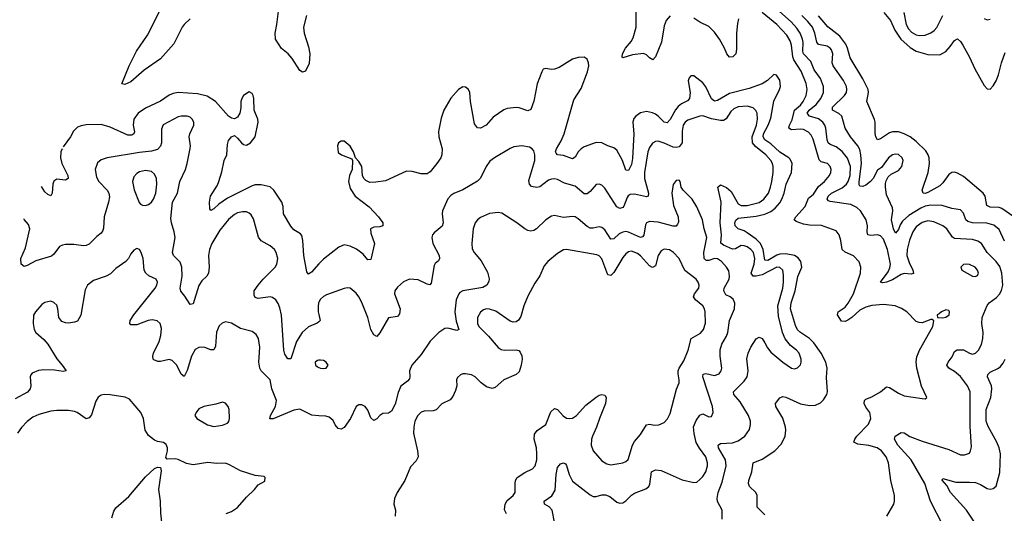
# Model space of a CAD drawing. Header units: inches. Extents: x 1550315 to 1685896, y 510706 to 640504.
# Tile 77 of 256: x 1587980 to 1594625, y 590989 to 594322. Entities that reach past the tile are written whole.
import ezdxf

# ---------------------------------------------------------------- set-up
doc = ezdxf.new("R2010")
doc.units = ezdxf.units.IN
doc.header["$MEASUREMENT"] = 0
doc.layers.add('B5589', color=7, linetype='Continuous')
doc.layers.add('B5599', color=7, linetype='Continuous')

msp = doc.modelspace()

# ---------------------------------------------------------------- linework, layer by layer
at = {"layer": 'B5589', "color": 5}
for points, elevation in [([(1589915, 594350), (1589895.4, 594270), (1589899.8, 594230), (1589930, 594138), (1589938.9, 594090), (1589933.5, 594026.5), (1589910, 593973.2), (1589890, 593967), (1589870, 593979.5), (1589819.8, 594059.8), (1589791.6, 594091.6), (1589746.6, 594126.6), (1589707.1, 594190), (1589703.4, 594230), (1589716.5, 594290), (1589735.9, 594450)], 580), ([(1589130, 594326.6), (1589090.8, 594290), (1589076.8, 594270), (1589021.5, 594158.5), (1588930, 594056.2), (1588819.8, 593980.2), (1588730, 593901.7), (1588690, 593883.6), (1588670, 593888), (1588719.7, 594010), (1588768.7, 594110), (1588842.6, 594217.4), (1588943.2, 594416.8)], 580), ([(1590000, 592672.4), (1589950, 592616.9), (1589930, 592603.7), (1589918.4, 592618.4), (1589897.2, 592730), (1589891.8, 592831.8), (1589885.3, 592865.3), (1589876.2, 592876.2), (1589830, 592903.6), (1589810, 592927), (1589761.3, 593010), (1589759.3, 593059.3), (1589749.6, 593090), (1589696.3, 593170), (1589670, 593192.6), (1589610, 593207.6), (1589570, 593206.2), (1589550, 593200.3), (1589382.9, 593117.1), (1589323.8, 593076.2), (1589290, 593043.6), (1589270, 593034), (1589264.2, 593044.2), (1589261.1, 593090), (1589268.6, 593130), (1589314.7, 593205.3), (1589324, 593230), (1589344.6, 593295.4), (1589360.5, 593370), (1589377.4, 593410), (1589381.8, 593478.2), (1589390, 593506.8), (1589410, 593530.8), (1589430, 593538.8), (1589450, 593522.8), (1589476.3, 593490), (1589490, 593479.3), (1589510, 593475.5), (1589537, 593490), (1589570, 593531.3), (1589589.5, 593630), (1589587.3, 593650), (1589563.6, 593710), (1589561.6, 593790), (1589557, 593810), (1589550, 593824), (1589530, 593834), (1589491, 593810), (1589479.1, 593790), (1589473, 593770), (1589472.5, 593727.5), (1589465.5, 593690), (1589450, 593664), (1589430, 593652.7), (1589410, 593657), (1589390, 593669.5), (1589302, 593770), (1589246.1, 593806.1), (1589181, 593821), (1589050, 593829.9), (1589016.2, 593823.8), (1588990, 593812.8), (1588930, 593771.9), (1588830, 593725.2), (1588778.9, 593690), (1588749.6, 593650), (1588745.8, 593610), (1588754.8, 593565.2), (1588750.3, 593550), (1588737.1, 593542.9), (1588710, 593541.5), (1588590, 593595.5), (1588530, 593613.5), (1588428.7, 593611.3), (1588394.2, 593605.8), (1588370, 593596.4), (1588343.2, 593570), (1588323.2, 593530), (1588274.1, 593463.6)], 620), ([(1590000, 592282), (1589988.4, 592271.6), (1589930, 592248.6), (1589886.4, 592210), (1589848.1, 592150), (1589810, 592032.3), (1589790, 592031.6), (1589770, 592064.5), (1589762.6, 592090), (1589746.9, 592326.9), (1589736.9, 592376.9), (1589725.4, 592405.4), (1589709.8, 592429.8), (1589686.1, 592446.1), (1589670, 592451.2), (1589590, 592439.7), (1589570, 592445.6), (1589561.7, 592461.7), (1589563.5, 592490), (1589589.7, 592530), (1589622.7, 592570), (1589704.4, 592650), (1589715.2, 592670), (1589722.3, 592710), (1589711.8, 592750), (1589699.1, 592770), (1589670, 592795.8), (1589610, 592829.6), (1589593.1, 592853.1), (1589558.2, 592978.2), (1589543.4, 593003.4), (1589530, 593015.6), (1589510, 593023.8), (1589485, 593025), (1589450, 593017), (1589430, 593006.5), (1589390, 592971.6), (1589330, 592900.3), (1589276.3, 592810), (1589260.7, 592770), (1589255.5, 592730), (1589259.7, 592650), (1589253.8, 592610), (1589243.1, 592590), (1589210, 592558.9), (1589190, 592527.8), (1589150, 592403.7), (1589130, 592399.5), (1589095.9, 592455.9), (1589068.2, 592488.2), (1589063.5, 592510), (1589075.9, 592590), (1589074.7, 592650), (1589063.4, 592683.4), (1589018.5, 592730), (1589012.1, 592750), (1589029.6, 592850), (1589023.5, 592890), (1589004.2, 592950), (1589001.3, 592978.7), (1589012.1, 593090), (1589044.5, 593150), (1589061.2, 593230), (1589098.4, 593310), (1589111.6, 593350), (1589130.9, 593450.9), (1589132.1, 593470), (1589123.1, 593530), (1589127.6, 593550), (1589156.1, 593610), (1589155.3, 593630), (1589145.4, 593650), (1589130, 593662.7), (1589110, 593670.7), (1589070, 593670.8), (1589050, 593664.8), (1588947.7, 593612.3), (1588937.5, 593582.5), (1588937.4, 593490), (1588931.3, 593468.7), (1588910, 593444.7), (1588870, 593433.3), (1588790, 593425.6), (1588570.3, 593389.7), (1588530, 593375.6), (1588504.9, 593355.1), (1588490.4, 593310), (1588498.6, 593258.6), (1588515.3, 593230), (1588571.3, 593170), (1588582.6, 593150), (1588586.5, 593126.5), (1588580.1, 593090), (1588550.2, 592990), (1588546.4, 592913.6), (1588541.5, 592898.5), (1588530, 592879.5), (1588501.7, 592858.3), (1588450, 592806.6), (1588430, 592797), (1588410, 592795.6), (1588344.9, 592804.9), (1588290, 592804.2), (1588270, 592799.8), (1588250, 592789.7), (1588210, 592738.7), (1588194, 592726), (1588090, 592692.6), (1588030, 592661), (1588010, 592656.3), (1587991.1, 592671.1), (1587989, 592710), (1588018.7, 592781.3), (1588048.7, 592910), (1588039.4, 592939.4), (1588010, 592973.6), (1588008.5, 592976.3)], 640), ([(1588266.8, 593450.1), (1588258.6, 593430), (1588255.3, 593390), (1588264.6, 593350), (1588304.7, 593270), (1588308.2, 593250), (1588290, 593239.1), (1588230, 593244.2), (1588210, 593231.5), (1588204.2, 593210), (1588199.6, 593150), (1588190, 593132), (1588170, 593141.5), (1588150, 593160.4), (1588128.2, 593195.9)], 620), ([(1590000, 591648.2), (1589951.1, 591651.1), (1589870, 591691.8), (1589830, 591685.4), (1589690, 591627.3), (1589667.6, 591627.6), (1589673.6, 591650), (1589707.1, 591710), (1589712.9, 591750), (1589682.4, 591830), (1589669.7, 591890), (1589611, 591950), (1589600.3, 591970), (1589594.5, 592010), (1589601.8, 592110), (1589591.1, 592170), (1589575.4, 592195.4), (1589550, 592216.8), (1589470, 592236.8), (1589410, 592273.5), (1589370, 592281.3), (1589346.7, 592273.3), (1589325.8, 592254.2), (1589308.2, 592211.8), (1589302.3, 592117.7), (1589290, 592092.3), (1589270, 592093), (1589230, 592108.4), (1589210, 592111.1), (1589190, 592108.3), (1589165.2, 592094.8), (1589139.7, 592050), (1589110, 591952.3), (1589090, 591912.7), (1589070, 591929.2), (1589040.3, 591990), (1589010, 592021.5), (1588990, 592027.6), (1588930, 592013.1), (1588913.3, 592013.3), (1588884.8, 592024.8), (1588880.5, 592030), (1588879.2, 592050), (1588884.1, 592070), (1588922, 592150), (1588932.9, 592190), (1588936.8, 592236.8), (1588927.8, 592270), (1588908.7, 592288.7), (1588874.2, 592294.2), (1588848, 592290), (1588770, 592261.3), (1588730, 592261.2), (1588722.7, 592270), (1588726, 592290), (1588749.8, 592330), (1588893.7, 592510), (1588906.6, 592530), (1588911.2, 592550), (1588900.9, 592570), (1588852.5, 592592.5), (1588830.8, 592610.8), (1588820.5, 592630), (1588813, 592710), (1588800.9, 592750), (1588790, 592769), (1588770, 592777.2), (1588750, 592765.2), (1588730, 592741.2), (1588714.4, 592710), (1588697.6, 592690), (1588630, 592641.5), (1588593.4, 592606.6), (1588563.1, 592590), (1588478.2, 592561.7), (1588437.4, 592530), (1588423.1, 592496.9), (1588392.5, 592327.5), (1588370, 592287.3), (1588350, 592279.2), (1588310, 592272.4), (1588290, 592274.3), (1588264.6, 592284.6), (1588245.1, 592310), (1588237.6, 592370), (1588230, 592393.2), (1588210, 592412.3), (1588190, 592420.9), (1588150, 592412.3), (1588130, 592399.3), (1588086, 592350), (1588074, 592326), (1588070.6, 592270), (1588078, 592230), (1588088.4, 592210), (1588142.7, 592162.7), (1588171, 592131), (1588231.4, 592031.4), (1588267.4, 591990), (1588294.8, 591950), (1588273.8, 591946.2), (1588214.7, 591954.7), (1588142.7, 591957.3), (1588107.5, 591952.5), (1588064.7, 591935.3), (1588055.2, 591924.8), (1588050.4, 591909.6), (1588055.6, 591850), (1588051.7, 591830), (1588032.2, 591807.8), (1587950, 591761)], 660), ([(1590000, 592414.7), (1589997.6, 592410), (1589993.9, 592386.1), (1589995.6, 592350), (1590000, 592330.2)], 640), ([(1590000, 592022.3), (1589990, 592020.9), (1589974.8, 592010), (1589976.3, 591990), (1589990, 591978), (1590000, 591973.4)], 660), ([(1589372.9, 590987.1), (1589410, 591000.7), (1589450, 591027.7), (1589510, 591098.8), (1589564, 591150), (1589590, 591182), (1589634.6, 591205.4), (1589638, 591230), (1589630, 591238), (1589570, 591244), (1589470, 591275.1), (1589397, 591317), (1589370, 591327.8), (1589310, 591326.3), (1589250, 591330.9), (1589150, 591316.8), (1589106.1, 591326.1), (1589050, 591353.3), (1589030, 591357.7), (1588974.6, 591354.6), (1588966.6, 591366.6), (1588977.6, 591410), (1588977.6, 591430), (1588970, 591454), (1588950, 591466), (1588910, 591473), (1588890, 591482.6), (1588850, 591514), (1588826.3, 591550), (1588815, 591630), (1588796.8, 591670), (1588720.5, 591760.5), (1588693.3, 591773.3), (1588590, 591789.7), (1588550, 591791.3), (1588530, 591787.6), (1588510, 591774), (1588494.2, 591745.8), (1588465.4, 591654.6), (1588450, 591634.7), (1588430, 591627.8), (1588368.7, 591668.7), (1588350, 591676.5), (1588310, 591682.2), (1588230, 591683), (1588190, 591677.9), (1588110, 591656.3), (1588070, 591638), (1588031.2, 591608.8), (1587992.3, 591567.7), (1587965.2, 591530)], 680), ([(1588602, 590958), (1588615.6, 591004.4), (1588630, 591025.7), (1588717.5, 591102.5), (1588830, 591234.4), (1588890, 591290.5), (1588910, 591300.7), (1588930, 591298), (1588934.9, 591274.9), (1588916.5, 591150), (1588928.9, 591070), (1588930.3, 590990), (1588939.5, 590910)], 680)]:
    msp.add_lwpolyline(points, dxfattribs=dict(at, elevation=elevation))
for points, elevation in [([(1588830, 593304.5), (1588790, 593294.8), (1588770, 593282.7), (1588750, 593259.6), (1588742, 593230), (1588753.1, 593173.1), (1588787.2, 593087.2), (1588795.6, 593075.6), (1588808.3, 593068.3), (1588830, 593067.2), (1588850, 593074.4), (1588870, 593089.2), (1588884.2, 593110), (1588898.7, 593150), (1588907, 593210), (1588903.8, 593250), (1588890, 593279.7), (1588870, 593296.1)], 660), ([(1589350, 591738.7), (1589304.8, 591724.8), (1589222, 591710), (1589190, 591694), (1589170.8, 591670), (1589162.8, 591650), (1589176, 591630), (1589246.8, 591586.8), (1589290, 591574.9), (1589350, 591583.1), (1589382, 591598), (1589391.1, 591608.9), (1589396.3, 591630), (1589393.1, 591690), (1589386.3, 591710), (1589370, 591733.6)], 680)]:
    msp.add_lwpolyline(points, close=True, dxfattribs=dict(at, elevation=elevation))
at = {"layer": 'B5599', "color": 5}
for points, elevation in [([(1594209.5, 590910), (1594127.7, 591070), (1594089, 591190), (1593996.1, 591350), (1593906, 591450), (1593885.1, 591490), (1593887.6, 591510), (1593930, 591533.8), (1593950, 591531.7), (1593988, 591508), (1594070, 591475.8), (1594250, 591420.2), (1594330, 591384.4), (1594357.2, 591382.8), (1594390, 591396), (1594398, 591410), (1594403.3, 591436.7), (1594394.7, 591574.7), (1594395.4, 591810), (1594376.8, 591850), (1594330, 591912.1), (1594290, 591946.6), (1594249.6, 591970), (1594236.3, 591990), (1594245.4, 592010), (1594273.9, 592046.1), (1594290, 592080.4), (1594306.6, 592093.4), (1594350, 592093.2), (1594390, 592070.3), (1594410, 592064), (1594430, 592070.3), (1594451.9, 592090), (1594471.7, 592128.3), (1594481, 592170), (1594481.7, 592210), (1594472.6, 592270), (1594476.5, 592310), (1594508.9, 592391.1), (1594523.8, 592410), (1594572.9, 592447.1), (1594592.3, 592467.7), (1594606.7, 592493.3), (1594616.1, 592530), (1594609.3, 592609.3), (1594594.8, 592654.8), (1594570.7, 592690), (1594510, 592749.8), (1594470.9, 592810.9), (1594446.7, 592826.7), (1594410, 592837.6), (1594290, 592843.9), (1594274.3, 592854.3), (1594237.8, 592910), (1594211, 592930), (1594150, 592957.4), (1594110, 592963.2), (1594070, 592951.8), (1594030, 592922.2), (1594006.7, 592890), (1593986, 592834), (1593969.1, 592770), (1593967.2, 592730), (1593982.5, 592682.5), (1594008, 592630), (1594012.8, 592607.2), (1593997.6, 592602.4), (1593950, 592609), (1593930, 592601.6), (1593870, 592564.3), (1593830, 592549), (1593804.9, 592544.9), (1593790, 592549.5), (1593841.1, 592618.9), (1593853.2, 592646.8), (1593856.7, 592670), (1593837.2, 592770), (1593810, 592839.8), (1593790, 592863.1), (1593770, 592869.8), (1593724.1, 592864.1), (1593704.4, 592870), (1593700.6, 592890), (1593702.8, 592930), (1593692.9, 592970), (1593653.7, 593030), (1593630, 593054.3), (1593590, 593073.8), (1593450, 593093.6), (1593438.2, 593098.2), (1593429.2, 593109.2), (1593437.3, 593130), (1593459.4, 593150), (1593530, 593185.6), (1593559.2, 593210), (1593571.8, 593230), (1593585.3, 593270), (1593586.9, 593330), (1593566, 593386), (1593530.7, 593430.7), (1593490, 593463.9), (1593450, 593477.8), (1593436.8, 593490), (1593429.5, 593509.5), (1593420.4, 593590), (1593413.6, 593610), (1593399.9, 593630), (1593370, 593651.8), (1593310.4, 593670.4), (1593295.6, 593690), (1593308.4, 593710), (1593354.3, 593750), (1593387.5, 593790), (1593403.9, 593830), (1593405.9, 593870), (1593385.2, 593925.2), (1593342.9, 593982.9), (1593318.5, 594038.5), (1593269, 594090), (1593265.7, 594110), (1593268, 594168), (1593263.7, 594190), (1593246.6, 594230), (1593224.1, 594264.1), (1593186.8, 594306.8), (1593030, 594447.4)], 560), ([(1592370, 594348.7), (1592343.7, 594316.3), (1592330, 594279.5), (1592310.7, 594170), (1592270, 594071.3), (1592252.2, 594050), (1592230, 594063.7), (1592210, 594083.9), (1592190, 594092.7), (1592115, 594085), (1592050, 594064.2), (1592046.2, 594070), (1592048.6, 594090), (1592068.8, 594130), (1592106.5, 594173.5), (1592121.3, 594198.7), (1592139.6, 594270), (1592140.6, 594419.4)], 580), ([(1593832.3, 590970), (1593880.4, 591050), (1593885.1, 591070), (1593884.8, 591110), (1593858.7, 591210), (1593843.4, 591330), (1593828.2, 591370), (1593795.3, 591410), (1593767.3, 591430), (1593710, 591447.9), (1593635.6, 591455.6), (1593609.8, 591470), (1593615.7, 591490), (1593630.6, 591510), (1593708, 591590), (1593725.1, 591630), (1593716.9, 591670), (1593690, 591706.3), (1593680.4, 591730), (1593680.5, 591750), (1593690, 591760.4), (1593730, 591774.6), (1593790, 591808), (1593830, 591842.7), (1593850, 591839.2), (1593910, 591800.8), (1593950, 591782.4), (1594070, 591763), (1594090, 591762.8), (1594102, 591770), (1594066.4, 591846.4), (1594034.1, 591970), (1594029.2, 592010.8), (1594035.1, 592044.9), (1594053.3, 592090), (1594143.7, 592250), (1594148.4, 592288.4), (1594138, 592298), (1594130, 592298), (1594070, 592274), (1594050, 592276.9), (1594030, 592284.7), (1593968.2, 592348.2), (1593932.2, 592372.2), (1593889, 592389), (1593810, 592399.1), (1593730, 592392.8), (1593690, 592381.6), (1593650, 592361.2), (1593595, 592310), (1593570, 592293.6), (1593550, 592285), (1593526.1, 592286.1), (1593499.8, 592330), (1593502.9, 592350), (1593550, 592380.7), (1593571.4, 592408.6), (1593606.7, 592470), (1593654.2, 592610), (1593657.2, 592650), (1593646.4, 592686.4), (1593606.3, 592726.3), (1593550, 592752.7), (1593531.8, 592770), (1593522, 592830), (1593510, 592869.3), (1593490, 592896.9), (1593392.3, 592932.3), (1593310, 592933.9), (1593270, 592941.3), (1593219.4, 592959.4), (1593207.4, 592970), (1593218.6, 592990), (1593280.7, 593059.3), (1593302.8, 593117.2), (1593336.3, 593143.7), (1593370, 593194.3), (1593412.7, 593230), (1593444.8, 593270), (1593454.8, 593290), (1593456.5, 593310), (1593450.8, 593330), (1593431.1, 593350), (1593390, 593361.6), (1593376.3, 593376.3), (1593334.1, 593514.1), (1593320.9, 593540.9), (1593303.1, 593563.1), (1593270, 593580.5), (1593250, 593583.1), (1593190, 593578.6), (1593169.9, 593590), (1593174.6, 593610), (1593194.5, 593645.5), (1593208.4, 593710), (1593250, 593745.4), (1593268.4, 593770), (1593288.5, 593810), (1593295.6, 593850), (1593287.2, 593890), (1593254.3, 593974.3), (1593204.8, 594050), (1593198, 594070), (1593189.9, 594150), (1593179.2, 594179.2), (1593156.3, 594216.3), (1593090, 594288.2), (1592990, 594369.9)], 580), ([(1593811, 594370), (1593856, 594316), (1593885.6, 594250), (1593927.6, 594190), (1593990, 594133.1), (1594030, 594109.5), (1594110, 594087.5), (1594190, 594085.2), (1594230, 594106.4), (1594260.5, 594139.5), (1594290, 594182), (1594310, 594192), (1594330, 594175.3), (1594345.5, 594150), (1594389.3, 594069.3), (1594425.2, 593990), (1594490, 593878), (1594510, 593855.5), (1594530, 593853), (1594550, 593874.9), (1594570.5, 593909.5), (1594586.3, 593950), (1594606.4, 594030), (1594630, 594100.4)], 520), ([(1593947.6, 594370), (1593962.8, 594290), (1593979.2, 594259.2), (1593998.3, 594238.3), (1594030, 594219.8), (1594050, 594214.8), (1594090, 594216.6), (1594130, 594231.8), (1594151.9, 594248.1), (1594170.4, 594269.6), (1594210, 594348.9)], 540), ([(1592831.9, 594328.1), (1592823.9, 594296.1), (1592817.3, 594230), (1592818.1, 594121.9), (1592812.8, 594090), (1592792.2, 594070), (1592770, 594067.8), (1592752, 594090), (1592736.3, 594130), (1592702.9, 594190), (1592670, 594236.8), (1592630, 594276.5), (1592570, 594303.8), (1592530, 594332.5)], 580), ([(1594625.7, 592825.7), (1594590, 592906), (1594553.7, 592933.7), (1594507.7, 592947.7), (1594410, 592950.9), (1594379.8, 592959.8), (1594366.3, 592970), (1594350, 593015.1), (1594330, 593038.7), (1594270, 593047.9), (1594206.5, 593066.5), (1594130, 593069.9), (1594090, 593061.7), (1594062, 593050), (1593980.8, 592999.2), (1593938.9, 592961.1), (1593922.9, 592937.1), (1593910, 592905.7), (1593890, 592879.7), (1593877, 592910), (1593862.8, 592970), (1593871.9, 593030), (1593870.5, 593050.5), (1593830, 593139), (1593822.6, 593190), (1593824, 593216), (1593826.7, 593233.3), (1593840.4, 593259.6), (1593862.3, 593277.7), (1593910, 593304.2), (1593934.3, 593330), (1593943.5, 593370), (1593936.3, 593390), (1593910, 593410.9), (1593890, 593414), (1593870, 593409.7), (1593844.6, 593390), (1593796.4, 593323.6), (1593770, 593304.7), (1593740.2, 593250), (1593722.8, 593230), (1593690, 593204.7), (1593670, 593195.7), (1593650, 593196.9), (1593645.6, 593205.6), (1593646.2, 593226.2), (1593661.9, 593350), (1593657.4, 593410), (1593650, 593445.1), (1593636.5, 593470), (1593586.8, 593530), (1593551.9, 593590), (1593528.8, 593670), (1593508.3, 593688.3), (1593466, 593710), (1593466, 593730), (1593546, 593810), (1593559.8, 593830), (1593563.2, 593850), (1593559.8, 593870), (1593540.2, 593910), (1593469, 594010), (1593462.6, 594030), (1593468.9, 594090), (1593458, 594118), (1593449.8, 594129.8), (1593430, 594141.8), (1593370, 594153.5), (1593359, 594170), (1593347.3, 594230), (1593329.9, 594270), (1593299.6, 594310), (1593258.7, 594350)], 540), ([(1594689.8, 592990), (1594607.7, 593047.7), (1594590, 593054.3), (1594530, 593056.7), (1594506.2, 593066.2), (1594496.1, 593130), (1594482.9, 593150), (1594350, 593262.6), (1594310, 593285.4), (1594290, 593291.1), (1594270, 593289.8), (1594250, 593276.5), (1594210, 593219.8), (1594190, 593198.8), (1594110, 593154.8), (1594090, 593147.9), (1594077.2, 593150), (1594071.4, 593171.4), (1594110.9, 593289.1), (1594120.7, 593350), (1594117.6, 593390), (1594111, 593410), (1594095.1, 593435.1), (1594030, 593499.9), (1593990, 593529.9), (1593950, 593550.5), (1593910, 593563.4), (1593870, 593563.9), (1593850, 593557.7), (1593790, 593516.4), (1593769.6, 593510), (1593757.7, 593530), (1593752.7, 593552.7), (1593752.5, 593630), (1593748.5, 593648.5), (1593697.4, 593770), (1593709.2, 593830), (1593705.6, 593850), (1593670, 593921.3), (1593583.7, 594063.7), (1593567, 594130), (1593556, 594156), (1593514.5, 594210), (1593433.2, 594273.2), (1593370, 594347.7)], 520), ([(1594490, 594328.7), (1594510, 594321.3), (1594530, 594326)], 540), ([(1593010, 590978.3), (1592956.9, 591030), (1592958, 591110), (1592947.6, 591130), (1592906.3, 591170), (1592899.7, 591190), (1592901, 591210), (1592920.4, 591270), (1592931.3, 591328.7), (1592990, 591354.9), (1593076.9, 591410), (1593121.8, 591458.2), (1593146, 591510), (1593150.8, 591549.2), (1593148.6, 591570), (1593130, 591632), (1593083.5, 591710), (1593082, 591730), (1593110, 591768.8), (1593130, 591776.5), (1593150, 591772.1), (1593250, 591728), (1593310, 591715.8), (1593350, 591719.7), (1593384.3, 591735.7), (1593405.8, 591754.2), (1593427.9, 591790), (1593432.7, 591810), (1593425.6, 591905.6), (1593429.3, 591970), (1593421.4, 592010), (1593388.2, 592070), (1593339.4, 592139.4), (1593310, 592168.1), (1593248.7, 592208.7), (1593228.7, 592228.7), (1593216.1, 592256.1), (1593183, 592370), (1593186.4, 592410), (1593213, 592490), (1593231.6, 592588.4), (1593259.3, 592650), (1593251.5, 592690), (1593234.7, 592714.7), (1593210, 592729.8), (1593150, 592739.7), (1593110, 592738.1), (1593090, 592731.8), (1593030, 592695.9), (1593010, 592697.2), (1592998.6, 592770), (1592980.6, 592810), (1592950, 592839.2), (1592890, 592883.1), (1592870, 592895.3), (1592828.7, 592910), (1592808.8, 592930), (1592806.7, 592950), (1592812.2, 592967.8), (1592830, 592980.8), (1592950, 592995.3), (1593010, 593008.8), (1593050, 593026.5), (1593079.1, 593050), (1593110, 593085.8), (1593124, 593110), (1593139.3, 593150), (1593151.8, 593210), (1593188.4, 593290), (1593192.5, 593350), (1593179.2, 593379.2), (1593169.8, 593390), (1593110, 593427), (1593050, 593483.9), (1593009.7, 593509.7), (1592997.7, 593530), (1592999.9, 593550), (1593031.7, 593610), (1593050, 593657.7), (1593069.5, 593770.5), (1593108.3, 593850), (1593113.7, 593870), (1593110, 593913.6), (1593087.5, 593947.5), (1593070, 593950.9), (1593027.3, 593910), (1592990.9, 593889.1), (1592903.1, 593856.9), (1592770, 593822.7), (1592690, 593776.7), (1592670, 593772.6), (1592650, 593787.4), (1592610, 593867.8), (1592590, 593895.8), (1592530, 593943.1), (1592510, 593943), (1592498.9, 593930), (1592492.3, 593907.7), (1592504.4, 593830), (1592500.8, 593790), (1592486.7, 593773.3), (1592446.4, 593753.6), (1592424.3, 593735.7), (1592406.6, 593713.4), (1592370, 593647.4), (1592350, 593624.5), (1592330, 593630.7), (1592290, 593669.8), (1592270, 593682.9), (1592250, 593692.9), (1592210, 593702.2), (1592170, 593693.3), (1592138.9, 593670), (1592125.8, 593654.2), (1592118, 593630), (1592125.3, 593550), (1592116.7, 593383.3), (1592110, 593343.6), (1592090, 593303), (1592070, 593305.6), (1592048.4, 593370), (1592010, 593441.3), (1591990, 593456.9), (1591950, 593469.7), (1591909.8, 593489.8), (1591870, 593492.3), (1591790, 593462.8), (1591769, 593450), (1591750.2, 593430), (1591730, 593394), (1591710, 593381.3), (1591650, 593405.5), (1591609.1, 593409.1), (1591600, 593420), (1591597.4, 593430), (1591603.4, 593450), (1591635.3, 593504.7), (1591655, 593550), (1591720.6, 593779.4), (1591770, 593856.1), (1591813.1, 593970), (1591820.6, 594010), (1591819.4, 594030), (1591810, 594055.6), (1591790, 594068.4), (1591750, 594067.1), (1591710, 594054.4), (1591620.2, 593999.8), (1591590, 593988.3), (1591566.3, 593986.3), (1591530, 593992.3), (1591513.2, 593986.8), (1591503, 593970), (1591472.4, 593887.6), (1591449.1, 593770.9), (1591430, 593715.1), (1591410, 593705.7), (1591350, 593727.4), (1591330, 593729.8), (1591270, 593723), (1591246.8, 593713.2), (1591175.9, 593664.1), (1591128.2, 593610), (1591090, 593588.2), (1591070, 593592), (1591050, 593619), (1591023, 593770), (1591018, 593830), (1591010, 593849.2), (1590990, 593867), (1590970, 593867.3), (1590942, 593850), (1590890, 593792.3), (1590841.7, 593710), (1590824.1, 593655.9), (1590807.4, 593567.4), (1590808.5, 593530), (1590832, 593450), (1590828.5, 593410), (1590822.4, 593390), (1590796.4, 593350), (1590750, 593294.5), (1590730, 593282), (1590690, 593280.9), (1590630, 593297), (1590590, 593298.4), (1590450, 593234.7), (1590383.7, 593223.7), (1590343.2, 593223.2), (1590316.5, 593236.5), (1590302, 593250), (1590294, 593270), (1590289.3, 593330), (1590270, 593364), (1590246, 593390), (1590234, 593430), (1590210, 593468.7), (1590170, 593502), (1590150, 593502), (1590130.9, 593489.1), (1590124, 593470), (1590130, 593426), (1590152, 593410), (1590222, 593382), (1590226, 593370), (1590223, 593310), (1590206, 593270), (1590199.3, 593230), (1590210, 593182.8), (1590244.9, 593130), (1590337.8, 593057.8), (1590402.6, 592990), (1590432, 592950), (1590430.4, 592930), (1590410, 592923), (1590370, 592921.3), (1590348.8, 592910), (1590350, 592881), (1590375.3, 592810), (1590350, 592702.7), (1590330, 592699.7), (1590298.2, 592738.2), (1590252.8, 592772.8), (1590210, 592793.4), (1590170, 592801.4), (1590134.6, 592785.4), (1590030, 592705.7), (1590000, 592672.4)], 620), ([(1592720.4, 590950), (1592720.7, 591010), (1592690, 591069.3), (1592686.2, 591090), (1592693.1, 591130), (1592720.5, 591199.5), (1592748.4, 591310), (1592742.8, 591350), (1592697, 591430), (1592693.7, 591450), (1592710, 591459.8), (1592790, 591464.4), (1592830, 591478.4), (1592873.5, 591510), (1592904.7, 591555.3), (1592911.9, 591588.1), (1592911.3, 591610), (1592898.7, 591650), (1592842, 591742), (1592799.1, 591790), (1592797.4, 591810), (1592870, 591880.3), (1592889.8, 591910), (1592896.8, 591950), (1592887.2, 592032.8), (1592896.3, 592070), (1592914.7, 592110), (1592950, 592167.7), (1592970, 592177.1), (1592990, 592168.2), (1593010, 592140.5), (1593026.5, 592106.5), (1593050, 592077.4), (1593130, 592010.3), (1593190, 591968), (1593210, 591964.9), (1593230, 591971), (1593249.4, 591990.6), (1593254, 592010), (1593253.3, 592030), (1593239.7, 592070), (1593223, 592090), (1593181.2, 592121.2), (1593146.1, 592166.1), (1593129.2, 592209.2), (1593100.3, 592320.3), (1593097.8, 592390), (1593130.6, 592509.4), (1593136, 592550), (1593135.8, 592595.8), (1593129.8, 592630), (1593110, 592648.3), (1593090, 592649.9), (1592990, 592598.3), (1592950, 592589.4), (1592929.9, 592589.9), (1592915.9, 592610), (1592935.9, 592670), (1592942.5, 592710), (1592932.1, 592750), (1592915.2, 592770), (1592890, 592787.9), (1592870, 592795.2), (1592850, 592796.2), (1592810, 592774.5), (1592790, 592771.3), (1592730, 592798.4), (1592712.5, 592812.5), (1592717, 592870), (1592707.2, 592950), (1592714.2, 593090), (1592692, 593190), (1592710, 593206), (1592750, 593189), (1592780.8, 593160.8), (1592830, 593079.2), (1592850, 593067.8), (1592890, 593066.7), (1592970, 593086.9), (1593002.2, 593110), (1593032.9, 593150), (1593048.1, 593190), (1593056.7, 593230), (1593066.1, 593290), (1593065.4, 593330), (1593060.2, 593350), (1593049.9, 593370), (1593016.7, 593410), (1592945.6, 593465.6), (1592926.7, 593490), (1592924.3, 593530), (1592951.7, 593610), (1592960.4, 593650), (1592957.8, 593690), (1592949.2, 593709.2), (1592930, 593725.8), (1592890, 593737.2), (1592830, 593733.3), (1592799.7, 593720.3), (1592778.4, 593701.6), (1592748.3, 593651.7), (1592730, 593640.7), (1592710, 593639.9), (1592650, 593652.5), (1592590, 593671.6), (1592569.8, 593669.8), (1592490, 593643.2), (1592470.6, 593629.4), (1592458.3, 593610), (1592450.1, 593570), (1592450.7, 593490), (1592430, 593462.7), (1592410, 593457.9), (1592390, 593459.9), (1592330, 593489), (1592290, 593501.2), (1592270, 593498.7), (1592250, 593486.9), (1592230, 593459.6), (1592220.1, 593430), (1592197.8, 593290), (1592196.8, 593250), (1592225, 593150), (1592221.3, 593130), (1592210, 593124.6), (1592130, 593142.7), (1592099.5, 593140.5), (1592086.8, 593133.2), (1592078.8, 593121.2), (1592057.3, 593062.7), (1592050, 593054), (1592030, 593047.9), (1592010, 593058.3), (1591930, 593185.1), (1591910, 593203.5), (1591890, 593212.1), (1591870, 593208.4), (1591830, 593161.7), (1591810, 593145.4), (1591790, 593146.6), (1591730, 593196.8), (1591657.4, 593217.4), (1591610, 593242), (1591590, 593246.6), (1591570, 593245.8), (1591550, 593238.4), (1591490, 593194), (1591469.7, 593189.7), (1591434.6, 593194.6), (1591421.1, 593210), (1591416.9, 593236.9), (1591457, 593370), (1591457.4, 593410), (1591450, 593437), (1591439.6, 593450), (1591420.8, 593460.8), (1591370, 593469.8), (1591316.1, 593463.9), (1591290, 593451.2), (1591183.8, 593390), (1591153.4, 593366.6), (1591128.5, 593331.5), (1591090, 593252), (1591070, 593231.5), (1590970, 593172.1), (1590910, 593148.3), (1590890, 593135.4), (1590870, 593111.5), (1590833.7, 593030), (1590831.6, 593010), (1590838.4, 592950), (1590832.4, 592927.6), (1590776.5, 592883.5), (1590766, 592870), (1590760.8, 592850), (1590769.2, 592810), (1590810.2, 592730), (1590813.4, 592710), (1590806.9, 592693.1), (1590785.1, 592674.9), (1590778.3, 592661.7), (1590757, 592543), (1590748, 592532), (1590730, 592535.4), (1590670, 592565), (1590610.3, 592569.7), (1590570, 592551.8), (1590530, 592515.6), (1590512, 592490), (1590509, 592470), (1590548.9, 592370), (1590543.6, 592336.4), (1590530, 592318.4), (1590470, 592309.5), (1590410, 592206.6), (1590390, 592182.7), (1590370, 592193.2), (1590350.9, 592230.9), (1590329.8, 592310.2), (1590290, 592411.6), (1590270, 592449.6), (1590250, 592475.1), (1590210, 592509.6), (1590190, 592511.3), (1590170, 592506.6), (1590050, 592464.8), (1590030, 592453.5), (1590010, 592434.3), (1590000, 592414.7)], 640), ([(1591589.1, 590929.1), (1591573.1, 591010), (1591552.7, 591032.7), (1591521.3, 591050), (1591520.4, 591070), (1591572.4, 591107.6), (1591594.8, 591145.2), (1591600.5, 591250), (1591610, 591298.4), (1591630, 591322), (1591650, 591330.5), (1591662.8, 591322.8), (1591671.5, 591311.5), (1591689.2, 591250), (1591710, 591206), (1591830, 591112.9), (1591850, 591103.6), (1591870, 591103.2), (1591910, 591114.7), (1591934.5, 591114.5), (1591963.2, 591103.2), (1592010, 591064.4), (1592030, 591057.3), (1592050, 591060.7), (1592070, 591073), (1592108.7, 591111.3), (1592130, 591125.7), (1592205.6, 591154.4), (1592227, 591170), (1592233.7, 591186.3), (1592243.8, 591270), (1592270, 591282.3), (1592310, 591277.7), (1592450, 591214.6), (1592530, 591196.5), (1592550, 591200.3), (1592570, 591216.5), (1592590, 591238), (1592609.8, 591270), (1592621.1, 591310), (1592621.8, 591330), (1592611.3, 591370), (1592567.7, 591427.7), (1592546.4, 591466.4), (1592531.1, 591528.9), (1592527.6, 591572.4), (1592544.9, 591615.1), (1592570, 591650.5), (1592590, 591661.6), (1592630, 591640.7), (1592650, 591642.8), (1592660.9, 591670), (1592656.2, 591710), (1592589.9, 591910), (1592592.5, 591927.5), (1592610, 591932.4), (1592670, 591919.1), (1592700.4, 591930), (1592715.3, 591950), (1592719.4, 591970), (1592707.2, 592050), (1592707.6, 592092.4), (1592719.4, 592130), (1592750, 592184.2), (1592759.5, 592210), (1592769.9, 592290), (1592803.9, 592370), (1592807.1, 592407.1), (1592794.3, 592434.3), (1592775.6, 592450), (1592745, 592465), (1592732.2, 592490), (1592734.5, 592510), (1592767.5, 592570), (1592771.4, 592590), (1592765, 592625), (1592750.7, 592650), (1592715.7, 592690), (1592690, 592706.1), (1592670, 592709.1), (1592630, 592696.2), (1592616.4, 592696.4), (1592610, 592697.3), (1592600.3, 592710), (1592598.2, 592750), (1592617.2, 592850), (1592599.5, 592910), (1592588.3, 592970), (1592550, 593057), (1592518.7, 593110), (1592457.2, 593170), (1592444, 593190), (1592438, 593230), (1592430, 593238), (1592410, 593235.3), (1592390, 593208), (1592382, 593150), (1592391.8, 593068.2), (1592423, 592990), (1592425.5, 592954.5), (1592420, 592940), (1592410, 592928.6), (1592390, 592928), (1592290, 592954.5), (1592230, 592959.2), (1592210.2, 592949.8), (1592202.8, 592937.2), (1592193, 592867), (1592183.6, 592856.4), (1592170, 592851.6), (1592090, 592886.9), (1592070, 592890.5), (1592050, 592887.3), (1592025, 592875), (1591990, 592841), (1591970, 592840.5), (1591930, 592903.9), (1591910, 592918.7), (1591890, 592922.7), (1591850, 592914), (1591830, 592914.6), (1591810, 592925), (1591750, 592977.4), (1591730, 592989.8), (1591710, 592993.8), (1591650, 592985.6), (1591590, 592998.7), (1591570, 592995.6), (1591530, 592969.8), (1591468.5, 592910), (1591450, 592897.3), (1591430, 592893.5), (1591410, 592897.7), (1591388.9, 592908.9), (1591336.2, 592950), (1591234.9, 593014.9), (1591210, 593020.4), (1591150, 593012.3), (1591090, 592985.1), (1591070.2, 592969.8), (1591054.9, 592950), (1591041.5, 592910), (1591031.8, 592810), (1591034.9, 592774.9), (1591046.4, 592750), (1591094, 592694), (1591137.2, 592617.2), (1591148.8, 592571.2), (1591146.4, 592553.6), (1591132.4, 592530), (1591106.4, 592513.6), (1590970, 592490.8), (1590950, 592478.9), (1590943.9, 592470), (1590925.9, 592430), (1590917.6, 592350), (1590925.3, 592285.3), (1590944.9, 592230), (1590930, 592223.5), (1590870, 592238.3), (1590850, 592235.8), (1590809.2, 592210.8), (1590750, 592151.5), (1590690, 592060.5), (1590626, 591990), (1590611.6, 591950), (1590614.3, 591910), (1590610, 591897.2), (1590598.2, 591881.8), (1590552, 591848), (1590535.2, 591804.8), (1590515.1, 591724.9), (1590490, 591679.5), (1590470, 591665.1), (1590430, 591663.6), (1590410.3, 591649.7), (1590390, 591626.6), (1590370, 591616), (1590350, 591634), (1590330, 591686), (1590311.6, 591710), (1590290, 591720.7), (1590270, 591720.9), (1590250, 591709.2), (1590212.2, 591630), (1590170, 591569.4), (1590150, 591556), (1590130, 591561.2), (1590110, 591585.2), (1590094.9, 591614.9), (1590070, 591638.4), (1590045.4, 591645.4), (1590000, 591648.2)], 660), ([(1591266.3, 590986.3), (1591258, 590998), (1591252.7, 591012.7), (1591256.4, 591050), (1591270, 591074.4), (1591311.6, 591110), (1591324.2, 591130), (1591323.5, 591190), (1591326.4, 591210), (1591338.3, 591230), (1591390, 591265.5), (1591440.9, 591290), (1591458.3, 591310), (1591469.8, 591350), (1591470.9, 591390.9), (1591468.3, 591430), (1591451.5, 591490), (1591455.6, 591524.4), (1591472.2, 591547.8), (1591531.5, 591588.5), (1591565.2, 591674.8), (1591590, 591697.1), (1591610, 591690.4), (1591647.5, 591647.5), (1591670, 591631.5), (1591690, 591628), (1591710, 591632.4), (1591737.7, 591650), (1591801.8, 591718.2), (1591870, 591773.4), (1591890, 591786.4), (1591910, 591791.8), (1591930, 591786.8), (1591937.6, 591770), (1591933.4, 591730), (1591892.1, 591630), (1591872.9, 591570), (1591845.2, 591510), (1591839.3, 591490), (1591837.8, 591450), (1591850.3, 591410), (1591910, 591342.4), (1591942, 591322), (1591970, 591316.5), (1592050, 591330.4), (1592070, 591338), (1592086.7, 591353.3), (1592116.4, 591450), (1592130, 591473.4), (1592170, 591521.1), (1592210, 591587.2), (1592230, 591591.1), (1592265.1, 591585.1), (1592293.4, 591586.6), (1592330, 591601.8), (1592353, 591627), (1592370, 591663.8), (1592413.6, 591826.4), (1592430.9, 591870), (1592431.8, 591890), (1592424.1, 591930), (1592424.3, 591950), (1592431.3, 591970), (1592461.6, 592018.4), (1592492.5, 592090), (1592510.9, 592169.1), (1592575.4, 592204.6), (1592595.8, 592230), (1592608, 592272), (1592606, 592350), (1592601.4, 592370), (1592589.8, 592390), (1592541.7, 592430), (1592527.8, 592450), (1592533.3, 592470), (1592562.6, 592510), (1592565.7, 592530), (1592559.8, 592550), (1592545.4, 592570), (1592470, 592628.6), (1592430.9, 592710), (1592393.3, 592750), (1592366.7, 592766.7), (1592330, 592772.5), (1592310, 592760.9), (1592290, 592729.7), (1592270, 592660.5), (1592250, 592648.3), (1592230, 592659.5), (1592170, 592727.7), (1592150, 592743.2), (1592110, 592758), (1592090, 592755), (1592070, 592741.8), (1592050, 592716.1), (1591990, 592614.6), (1591970, 592594.4), (1591950, 592598.2), (1591910, 592706.4), (1591890, 592726.5), (1591874.3, 592734.3), (1591670, 592771), (1591650, 592767.1), (1591610, 592743.5), (1591544.9, 592690), (1591519.4, 592660.6), (1591490, 592592.7), (1591457.4, 592542.6), (1591410, 592455.1), (1591383.1, 592390), (1591361.6, 592318.4), (1591346.6, 592293.4), (1591330, 592282.4), (1591310, 592280.5), (1591290, 592285.7), (1591192.6, 592352.6), (1591150, 592368), (1591130, 592368.8), (1591110, 592362.7), (1591090, 592346.3), (1591070.2, 592310), (1591069.3, 592270), (1591079.7, 592250), (1591144.7, 592184.7), (1591210, 592108.8), (1591230, 592095.8), (1591250, 592090.3), (1591330, 592092.7), (1591348, 592088), (1591358, 592078), (1591370, 592052), (1591370.3, 592030), (1591364.9, 591990), (1591350, 591943.7), (1591330, 591925.6), (1591247.3, 591890), (1591190, 591839.3), (1591170, 591832.3), (1591130, 591842.9), (1591094.5, 591870), (1591055.1, 591910), (1591030, 591923.6), (1590990, 591931.6), (1590970, 591931.6), (1590955.1, 591924.9), (1590934, 591906), (1590928.5, 591890), (1590930.4, 591850), (1590922.4, 591817.6), (1590903.4, 591776.6), (1590886, 591754), (1590830, 591727), (1590790, 591688.5), (1590770, 591681.8), (1590710, 591678.4), (1590690, 591670.8), (1590667.2, 591650), (1590647.7, 591610), (1590639.3, 591570), (1590638.4, 591530), (1590665.5, 591410), (1590668.8, 591370), (1590656.2, 591343.8), (1590617.2, 591302.8), (1590580.3, 591210), (1590528.9, 591130), (1590510.4, 591090), (1590506, 591050), (1590517.6, 591010), (1590513.4, 590970)], 680), ([(1590000, 592330.2), (1590008.9, 592290), (1590000, 592282)], 640), ([(1590000, 591973.4), (1590010, 591968.8), (1590030, 591966.4), (1590048, 591970), (1590058, 591982), (1590061.2, 591990), (1590049, 592010), (1590030, 592020.9), (1590010, 592023.7), (1590000, 592022.3)], 660), ([(1594423.6, 590930), (1594370, 591011.1), (1594261.8, 591130), (1594236.8, 591176.8), (1594206.5, 591213.5), (1594210, 591224.7), (1594298.3, 591198.3), (1594390, 591200.1), (1594430, 591195.9), (1594463.7, 591183.7), (1594510, 591156.9), (1594530, 591151.5), (1594550, 591156), (1594570, 591173), (1594595.4, 591264.6), (1594598.8, 591390), (1594591.3, 591430), (1594575.6, 591470), (1594515.5, 591575.5), (1594502.8, 591610), (1594501.6, 591690), (1594534.5, 591770), (1594541.6, 591830), (1594539.2, 591850), (1594510.6, 591910), (1594513.2, 591926.8), (1594530, 591942.6), (1594586.3, 591970), (1594599.1, 591980.9), (1594617.4, 592002.6), (1594630.9, 592029.1)], 540)]:
    msp.add_lwpolyline(points, dxfattribs=dict(at, elevation=elevation))
at = {"layer": 'B5599', "color": 5, "elevation": 580}
for points in [[(1594370, 592671.8), (1594350, 592668.7), (1594331.3, 592650), (1594338, 592630), (1594410, 592591), (1594430, 592586.8), (1594445.2, 592594.8), (1594451.3, 592610), (1594443.7, 592630), (1594429, 592650), (1594390, 592669.2)], [(1594230, 592362), (1594201, 592350), (1594185.2, 592334.8), (1594172, 592330), (1594174, 592310), (1594210, 592308.2), (1594230, 592313.4), (1594251.8, 592328.2), (1594255.6, 592350), (1594250, 592358)]]:
    msp.add_lwpolyline(points, close=True, dxfattribs=at)

doc.saveas('drawing.dxf')
